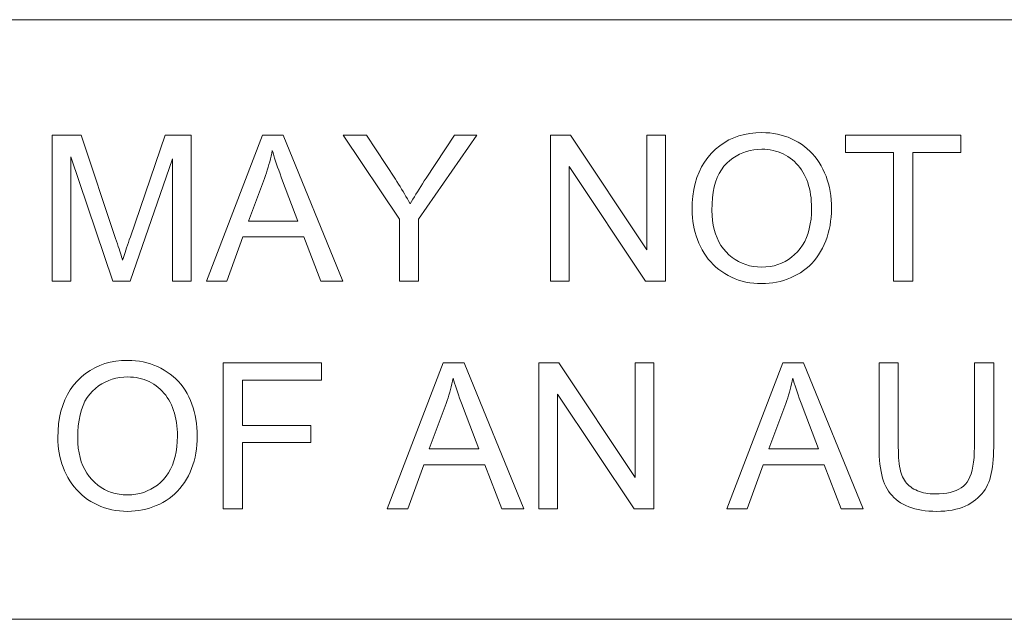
# Model space of a CAD drawing. Extents: x 1 to 211, y 3 to 294.
# Tile 27 of 30: x 133 to 147, y 281 to 289. Entities that reach past the tile are written whole.
import ezdxf

# ---------------------------------------------------------------- set-up
doc = ezdxf.new("R2010")
doc.units = 0

msp = doc.modelspace()

# ---------------------------------------------------------------- linework, layer by layer
at = {"color": 7, "lineweight": 13}
for p, q in [((5.716785, 288.883942), (205.716782, 288.883942)), ((205.810394, 280.871765), (5.716785, 280.871765))]:
    msp.add_line(p, q, dxfattribs=at)
for points in [[(133.835052, 285.390808), (133.835052, 287.34082), (134.22345, 287.34082), (134.685013, 285.960114), (134.697449, 285.922516), (134.709167, 285.886841), (134.720215, 285.853119), (134.73056, 285.82135), (134.740204, 285.791504), (134.749176, 285.763611), (134.757446, 285.737671), (134.76503, 285.713654), (134.771927, 285.691589), (134.778122, 285.671478), (134.785156, 285.693756), (134.792908, 285.718018), (134.801422, 285.744293), (134.810684, 285.772552), (134.820679, 285.802826), (134.831436, 285.835083), (134.842926, 285.869324), (134.855164, 285.905579), (134.868149, 285.943817), (134.881866, 285.98407), (135.348755, 287.34082), (135.695923, 287.34082), (135.695923, 285.390808), (135.447205, 285.390808), (135.447205, 287.022888), (134.880554, 285.390808), (134.647766, 285.390808), (134.083786, 287.050842), (134.083786, 285.390808)], [(135.898102, 285.390808), (136.646973, 287.34082), (136.924988, 287.34082), (137.723083, 285.390808), (137.429108, 285.390808), (137.20166, 285.981384), (136.386261, 285.981384), (136.172119, 285.390808)], [(138.478607, 285.390808), (138.478607, 286.216827), (137.727081, 287.34082), (138.040985, 287.34082), (138.425385, 286.752869), (138.446533, 286.719879), (138.467377, 286.68692), (138.487915, 286.653931), (138.508179, 286.620941), (138.528137, 286.587952), (138.547821, 286.554962), (138.5672, 286.521973), (138.586304, 286.488983), (138.605103, 286.455994), (138.623596, 286.423004), (138.64151, 286.453979), (138.660187, 286.485748), (138.679596, 286.51825), (138.699768, 286.551544), (138.720703, 286.585602), (138.74234, 286.620453), (138.76474, 286.656067), (138.787903, 286.692444), (138.811768, 286.729584), (138.836426, 286.767517), (139.214172, 287.34082), (139.514801, 287.34082), (138.736664, 286.216827), (138.736664, 285.390808)], [(140.500427, 285.390808), (140.500427, 287.34082), (140.765137, 287.34082), (141.789337, 285.809814), (141.789337, 287.34082), (142.036743, 287.34082), (142.036743, 285.390808), (141.772064, 285.390808), (140.747833, 286.923126), (140.747833, 285.390808)], [(142.391907, 286.340546), (142.394501, 286.435516), (142.402344, 286.526306), (142.415375, 286.612854), (142.433624, 286.695221), (142.457092, 286.773346), (142.485748, 286.847229), (142.519653, 286.916931), (142.558746, 286.982422), (142.603088, 287.043671), (142.652618, 287.100708), (142.706268, 287.152893), (142.76297, 287.199585), (142.822693, 287.240814), (142.885437, 287.27652), (142.951233, 287.306732), (143.02005, 287.331451), (143.091919, 287.350677), (143.166809, 287.36441), (143.24472, 287.37265), (143.325653, 287.375397), (143.37915, 287.374115), (143.431549, 287.370239), (143.48291, 287.36377), (143.533173, 287.354736), (143.582397, 287.34314), (143.630554, 287.328949), (143.677643, 287.312164), (143.723663, 287.292816), (143.768616, 287.270874), (143.8125, 287.246368), (143.854828, 287.219543), (143.895111, 287.190674), (143.933319, 287.15979), (143.969452, 287.126862), (144.00354, 287.091919), (144.035583, 287.054901), (144.065521, 287.015869), (144.093445, 286.974792), (144.119263, 286.931702), (144.143036, 286.886566), (144.164642, 286.839783), (144.18399, 286.791779), (144.20105, 286.742523), (144.21582, 286.692047), (144.228333, 286.64032), (144.238586, 286.587372), (144.246552, 286.533173), (144.252228, 286.477722), (144.255646, 286.421051), (144.256775, 286.363159), (144.255585, 286.304443), (144.251984, 286.247009), (144.246002, 286.190796), (144.23761, 286.135864), (144.226837, 286.082153), (144.213684, 286.029694), (144.19812, 285.978516), (144.180145, 285.928558), (144.159821, 285.879852), (144.137054, 285.832428), (144.112122, 285.786743), (144.085175, 285.743317), (144.056244, 285.702179), (144.02533, 285.66333), (143.992401, 285.62674), (143.957489, 285.592438), (143.920563, 285.560394), (143.881683, 285.53064), (143.840759, 285.503143), (143.797882, 285.477936), (143.753632, 285.455048), (143.70871, 285.434601), (143.663055, 285.416534), (143.61676, 285.400879), (143.569763, 285.387634), (143.522064, 285.376801), (143.473663, 285.368378), (143.424591, 285.362366), (143.374786, 285.358765), (143.324341, 285.357544), (143.269867, 285.358887), (143.216553, 285.362885), (143.164398, 285.369537), (143.113434, 285.378845), (143.063629, 285.390808), (143.014984, 285.405426), (142.967529, 285.422729), (142.921265, 285.442688), (142.876129, 285.465302), (142.832184, 285.49057), (142.789856, 285.518158), (142.749664, 285.547668), (142.711548, 285.579132), (142.675537, 285.612518), (142.641632, 285.647858), (142.609833, 285.68515), (142.580139, 285.724365), (142.552521, 285.765533), (142.527039, 285.808655), (142.503632, 285.853699), (142.482391, 285.899994), (142.463409, 285.946808), (142.446655, 285.994171), (142.432129, 286.042053), (142.41983, 286.090454), (142.40979, 286.139404), (142.401947, 286.188904), (142.396362, 286.238922), (142.393036, 286.289459)], [(145.085449, 285.390808), (145.085449, 287.110687), (144.442993, 287.110687), (144.442993, 287.34082), (145.988617, 287.34082), (145.988617, 287.110687), (145.343506, 287.110687), (145.343506, 285.390808)], [(142.657928, 286.336548), (142.659821, 286.267548), (142.665527, 286.201538), (142.674988, 286.138519), (142.688263, 286.078491), (142.705322, 286.021454), (142.726166, 285.967438), (142.750824, 285.916382), (142.779236, 285.868347), (142.811462, 285.823273), (142.847473, 285.781219), (142.886353, 285.742676), (142.927155, 285.708191), (142.969879, 285.677765), (143.014557, 285.651398), (143.061127, 285.629059), (143.10965, 285.610809), (143.160095, 285.596619), (143.212463, 285.586487), (143.266785, 285.580383), (143.322998, 285.578369), (143.380249, 285.580414), (143.435394, 285.586548), (143.488495, 285.596802), (143.539551, 285.611145), (143.588531, 285.629578), (143.635468, 285.6521), (143.680328, 285.678741), (143.723114, 285.709473), (143.763855, 285.744293), (143.802521, 285.783203), (143.838287, 285.825897), (143.87027, 285.872009), (143.898529, 285.921539), (143.922974, 285.974518), (143.943695, 286.030945), (143.960632, 286.09079), (143.973816, 286.154053), (143.983215, 286.220764), (143.988861, 286.290894), (143.990753, 286.364471), (143.989929, 286.411499), (143.987518, 286.457306), (143.98349, 286.501892), (143.977875, 286.545258), (143.970612, 286.587433), (143.961761, 286.628418), (143.951294, 286.668152), (143.93924, 286.706696), (143.925568, 286.744019), (143.910278, 286.780151), (143.893433, 286.81488), (143.875092, 286.847992), (143.855286, 286.879517), (143.833984, 286.909454), (143.811188, 286.937775), (143.786896, 286.964508), (143.761108, 286.989655), (143.733826, 287.013184), (143.705078, 287.035126), (143.674835, 287.055481), (143.643463, 287.074066), (143.611328, 287.090698), (143.57843, 287.105347), (143.5448, 287.118073), (143.510406, 287.128815), (143.47522, 287.137604), (143.439301, 287.14447), (143.402618, 287.149353), (143.365204, 287.152283), (143.326996, 287.153259), (143.272949, 287.151367), (143.220459, 287.145721), (143.169495, 287.136322), (143.120026, 287.123138), (143.072113, 287.106201), (143.025726, 287.08551), (142.980865, 287.061035), (142.937531, 287.032806), (142.895721, 287.000793), (142.855469, 286.965027), (142.817932, 286.924866), (142.784363, 286.879669), (142.75473, 286.829437), (142.729034, 286.774139), (142.707306, 286.713806), (142.689545, 286.648438), (142.67572, 286.578033), (142.665833, 286.502563), (142.659912, 286.422089)], [(136.460754, 286.191559), (137.121857, 286.191559), (136.918335, 286.731598), (136.900177, 286.779938), (136.882996, 286.826508), (136.866791, 286.871338), (136.851501, 286.914429), (136.837189, 286.955719), (136.823853, 286.9953), (136.811432, 287.033081), (136.800018, 287.069153), (136.78952, 287.103424), (136.779999, 287.135956), (136.772247, 287.09848), (136.763885, 287.061066), (136.754913, 287.023682), (136.7453, 286.986359), (136.735107, 286.949066), (136.724304, 286.911865), (136.71286, 286.874695), (136.700836, 286.837585), (136.688171, 286.800537), (136.674927, 286.763519)], [(133.912201, 283.29715), (133.914795, 283.39212), (133.922638, 283.48291), (133.935669, 283.569458), (133.953918, 283.651825), (133.977371, 283.72995), (134.006058, 283.803833), (134.039948, 283.873535), (134.079041, 283.939026), (134.123367, 284.000275), (134.172913, 284.057312), (134.226563, 284.109497), (134.283264, 284.156189), (134.342987, 284.197418), (134.405731, 284.233124), (134.471527, 284.263336), (134.540344, 284.288055), (134.612198, 284.307281), (134.687088, 284.321014), (134.765015, 284.329254), (134.845963, 284.332001), (134.899445, 284.330719), (134.951843, 284.326843), (135.003189, 284.320374), (135.053467, 284.31134), (135.102692, 284.299744), (135.150833, 284.285553), (135.197922, 284.268768), (135.243958, 284.24942), (135.28891, 284.227478), (135.332794, 284.202972), (135.375122, 284.176147), (135.415405, 284.147278), (135.453613, 284.116394), (135.489746, 284.083466), (135.523834, 284.048523), (135.555878, 284.011505), (135.585815, 283.972473), (135.613739, 283.931396), (135.639557, 283.888306), (135.66333, 283.84317), (135.684937, 283.796387), (135.704285, 283.748383), (135.721344, 283.699127), (135.736115, 283.648651), (135.748627, 283.596924), (135.758881, 283.543976), (135.766846, 283.489777), (135.772522, 283.434326), (135.77594, 283.377655), (135.777069, 283.319763), (135.775879, 283.261047), (135.772278, 283.203613), (135.766296, 283.1474), (135.757904, 283.092468), (135.747131, 283.038757), (135.733978, 282.986298), (135.718414, 282.93512), (135.700439, 282.885162), (135.680115, 282.836456), (135.657349, 282.789032), (135.632416, 282.743347), (135.605469, 282.699921), (135.576538, 282.658783), (135.545624, 282.619934), (135.512695, 282.583344), (135.477783, 282.549042), (135.440857, 282.516998), (135.401978, 282.487244), (135.361053, 282.459747), (135.318176, 282.43454), (135.273926, 282.411652), (135.229004, 282.391205), (135.183365, 282.373138), (135.137054, 282.357483), (135.090042, 282.344238), (135.042343, 282.333405), (134.993958, 282.324982), (134.94487, 282.31897), (134.895096, 282.315369), (134.844635, 282.314148), (134.790146, 282.315491), (134.736847, 282.319489), (134.684692, 282.326141), (134.633728, 282.335449), (134.583923, 282.347412), (134.535278, 282.36203), (134.487823, 282.379333), (134.441544, 282.399292), (134.396423, 282.421906), (134.352478, 282.447174), (134.31015, 282.474762), (134.269958, 282.504272), (134.231842, 282.535736), (134.195831, 282.569122), (134.161926, 282.604462), (134.130127, 282.641754), (134.100433, 282.680969), (134.072815, 282.722137), (134.047333, 282.765259), (134.023926, 282.810303), (134.002701, 282.856598), (133.983704, 282.903412), (133.966949, 282.950775), (133.952423, 282.998657), (133.940125, 283.047058), (133.930069, 283.096008), (133.922256, 283.145508), (133.916656, 283.195526), (133.913315, 283.246063)], [(136.122894, 282.347412), (136.122894, 284.297424), (137.438416, 284.297424), (137.438416, 284.067291), (136.380951, 284.067291), (136.380951, 283.463409), (137.296112, 283.463409), (137.296112, 283.233307), (136.380951, 283.233307), (136.380951, 282.347412)], [(138.316315, 282.347412), (139.065186, 284.297424), (139.343201, 284.297424), (140.141296, 282.347412), (139.847321, 282.347412), (139.619873, 282.937988), (138.804474, 282.937988), (138.590332, 282.347412)], [(140.344788, 282.347412), (140.344788, 284.297424), (140.609497, 284.297424), (141.633728, 282.766418), (141.633728, 284.297424), (141.881134, 284.297424), (141.881134, 282.347412), (141.616425, 282.347412), (140.592224, 283.87973), (140.592224, 282.347412)], [(142.857452, 282.347412), (143.606323, 284.297424), (143.884338, 284.297424), (144.682434, 282.347412), (144.388458, 282.347412), (144.161011, 282.937988), (143.345612, 282.937988), (143.13147, 282.347412)], [(146.168213, 284.297424), (146.426239, 284.297424), (146.426239, 283.170776), (146.425598, 283.11319), (146.423584, 283.058044), (146.420258, 283.00528), (146.415619, 282.954987), (146.409607, 282.907074), (146.402313, 282.861603), (146.393646, 282.818542), (146.383698, 282.777893), (146.372375, 282.739685), (146.359741, 282.703888), (146.345367, 282.669952), (146.328857, 282.637299), (146.310211, 282.605957), (146.289398, 282.575867), (146.266449, 282.547089), (146.241394, 282.519623), (146.214172, 282.493408), (146.184784, 282.468506), (146.15329, 282.444885), (146.119659, 282.422577), (146.083862, 282.401978), (146.045868, 282.383545), (146.005737, 282.367279), (145.96344, 282.35318), (145.918976, 282.341248), (145.872314, 282.331512), (145.823517, 282.323914), (145.772522, 282.318481), (145.719391, 282.315247), (145.664063, 282.314148), (145.61026, 282.315094), (145.558472, 282.317932), (145.508636, 282.322662), (145.460815, 282.329254), (145.415009, 282.337769), (145.371155, 282.348145), (145.329346, 282.360443), (145.28949, 282.374603), (145.251648, 282.390656), (145.21582, 282.4086), (145.181946, 282.428345), (145.150116, 282.449768), (145.120239, 282.47287), (145.092377, 282.497681), (145.066498, 282.52417), (145.042633, 282.552338), (145.020752, 282.582214), (145.000854, 282.61377), (144.982971, 282.647003), (144.967072, 282.681946), (144.952911, 282.719025), (144.940277, 282.758759), (144.929077, 282.801086), (144.919403, 282.846039), (144.911194, 282.893616), (144.90451, 282.943787), (144.899292, 282.996613), (144.895569, 283.052032), (144.893341, 283.110107), (144.892578, 283.170776), (144.892578, 284.297424), (145.150635, 284.297424), (145.150635, 283.172119), (145.151093, 283.12262), (145.152527, 283.075836), (145.154877, 283.031708), (145.158203, 282.990234), (145.162445, 282.951477), (145.167633, 282.915375), (145.173767, 282.881927), (145.180847, 282.851166), (145.188873, 282.82309), (145.197845, 282.797668), (145.207977, 282.774139), (145.219452, 282.75174), (145.2323, 282.730408), (145.24649, 282.710205), (145.262024, 282.691101), (145.278931, 282.673096), (145.297211, 282.656189), (145.316833, 282.640381), (145.337799, 282.625702), (145.360138, 282.612122), (145.383667, 282.599731), (145.408203, 282.588654), (145.433777, 282.578857), (145.460358, 282.570404), (145.488007, 282.563232), (145.516632, 282.557373), (145.546326, 282.552795), (145.576996, 282.54953), (145.608704, 282.547577), (145.641449, 282.546936), (145.696747, 282.548218), (145.748779, 282.552094), (145.797516, 282.558533), (145.843018, 282.567566), (145.885223, 282.579193), (145.924133, 282.593384), (145.959808, 282.610168), (145.992188, 282.629517), (146.021301, 282.651459), (146.04715, 282.675964), (146.07016, 282.704132), (146.090729, 282.737091), (146.108887, 282.774811), (146.124634, 282.817261), (146.137939, 282.864502), (146.148834, 282.916504), (146.157318, 282.973267), (146.163361, 283.03479), (146.166992, 283.101074), (146.168213, 283.172119)], [(134.178223, 283.293152), (134.180115, 283.224152), (134.185822, 283.158142), (134.195282, 283.095123), (134.208557, 283.035095), (134.225616, 282.978058), (134.24646, 282.924042), (134.271118, 282.872986), (134.29953, 282.824951), (134.331757, 282.779877), (134.367767, 282.737823), (134.406647, 282.69928), (134.447449, 282.664795), (134.490173, 282.634369), (134.534851, 282.608002), (134.581421, 282.585663), (134.629944, 282.567413), (134.680389, 282.553223), (134.732758, 282.543091), (134.787079, 282.536987), (134.843292, 282.534973), (134.900528, 282.537018), (134.955688, 282.543152), (135.008804, 282.553406), (135.059845, 282.567749), (135.108826, 282.586182), (135.155762, 282.608704), (135.200623, 282.635345), (135.243408, 282.666077), (135.284149, 282.700897), (135.322815, 282.739807), (135.358582, 282.782501), (135.390564, 282.828613), (135.418823, 282.878143), (135.443268, 282.931122), (135.463989, 282.987549), (135.480927, 283.047394), (135.49411, 283.110657), (135.50351, 283.177368), (135.509155, 283.247498), (135.511047, 283.321075), (135.510223, 283.368103), (135.507813, 283.41391), (135.503784, 283.458496), (135.498169, 283.501862), (135.490906, 283.544037), (135.482056, 283.585022), (135.471588, 283.624756), (135.459534, 283.6633), (135.445862, 283.700623), (135.430573, 283.736755), (135.413727, 283.771484), (135.395386, 283.804596), (135.37558, 283.836121), (135.354279, 283.866058), (135.331451, 283.894379), (135.30719, 283.921112), (135.281403, 283.946259), (135.25412, 283.969788), (135.225372, 283.99173), (135.195129, 284.012085), (135.163757, 284.03067), (135.131622, 284.047302), (135.098724, 284.061951), (135.065094, 284.074677), (135.030685, 284.085419), (134.995514, 284.094208), (134.95961, 284.101074), (134.922913, 284.105957), (134.885498, 284.108887), (134.84729, 284.109863), (134.793243, 284.107971), (134.740753, 284.102325), (134.689774, 284.092926), (134.64032, 284.079742), (134.592407, 284.062805), (134.546021, 284.042114), (134.50116, 284.017639), (134.457825, 283.98941), (134.416016, 283.957397), (134.375763, 283.921631), (134.338226, 283.88147), (134.304642, 283.836273), (134.275024, 283.786041), (134.249329, 283.730743), (134.2276, 283.67041), (134.209839, 283.605042), (134.196014, 283.534637), (134.186127, 283.459167), (134.180206, 283.378693)], [(138.878967, 283.148163), (139.54007, 283.148163), (139.336548, 283.688202), (139.31839, 283.736542), (139.301208, 283.783112), (139.285004, 283.827942), (139.269714, 283.871033), (139.255402, 283.912323), (139.242065, 283.951904), (139.229645, 283.989685), (139.218231, 284.025757), (139.207733, 284.060028), (139.198212, 284.09256), (139.19046, 284.055084), (139.182098, 284.01767), (139.173126, 283.980286), (139.163513, 283.942963), (139.15332, 283.90567), (139.142517, 283.868469), (139.131073, 283.831299), (139.119049, 283.794189), (139.106384, 283.757141), (139.09314, 283.720123)], [(143.420105, 283.148163), (144.081207, 283.148163), (143.877686, 283.688202), (143.859528, 283.736542), (143.842346, 283.783112), (143.826141, 283.827942), (143.810852, 283.871033), (143.796539, 283.912323), (143.783203, 283.951904), (143.770782, 283.989685), (143.759338, 284.025757), (143.748871, 284.060028), (143.739349, 284.09256), (143.731598, 284.055084), (143.723236, 284.01767), (143.714264, 283.980286), (143.704651, 283.942963), (143.694458, 283.90567), (143.683624, 283.868469), (143.672211, 283.831299), (143.660156, 283.794189), (143.647522, 283.757141), (143.634277, 283.720123)]]:
    msp.add_lwpolyline(points, close=True, dxfattribs=at)

doc.saveas('drawing.dxf')
